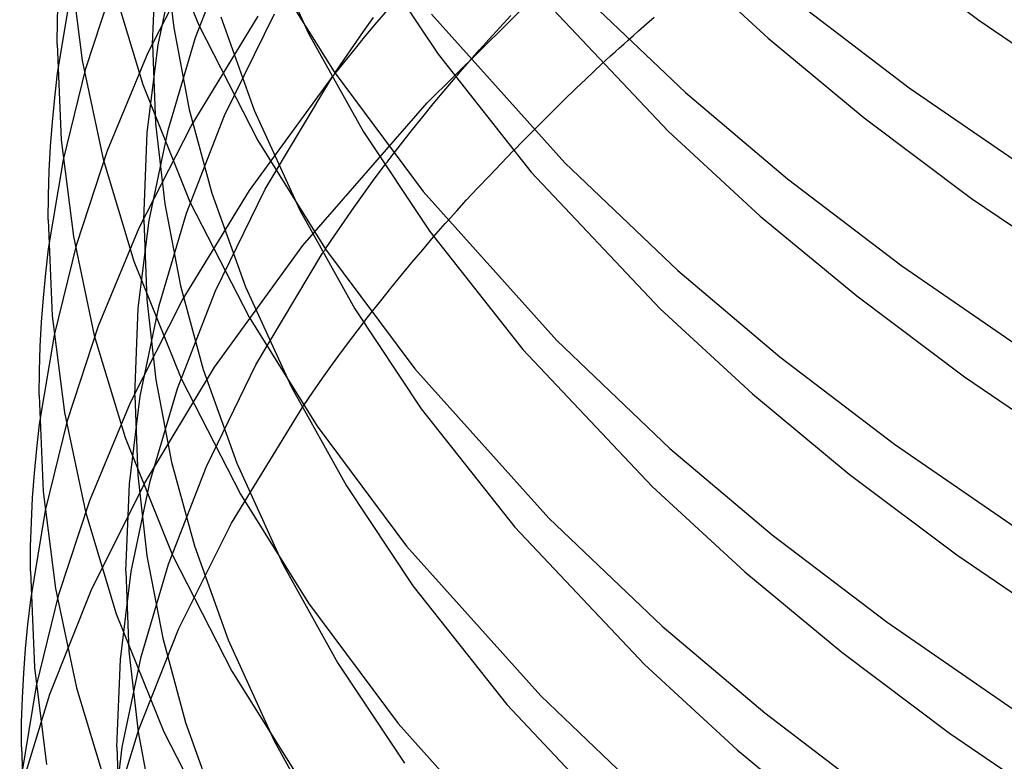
# Model space of a CAD drawing. Header units: millimetres. Extents: x -200 to 200, y -101 to 238.
# Tile 7 of 65: x -188 to -147, y 16 to 47. Entities that reach past the tile are written whole.
import ezdxf

# ---------------------------------------------------------------- set-up
doc = ezdxf.new("R2010")
doc.units = ezdxf.units.MM
doc.layers.add('HIDDEN', color=7, linetype='Continuous')
doc.layers.add('THICK', color=7, linetype='Continuous')

msp = doc.modelspace()

# ---------------------------------------------------------------- linework, layer by layer
at = {"layer": 'HIDDEN'}
for p, q in [((-178.125, 50.533), (-176.216, 46.341)), ((-182.249, 49.931), (-181.868, 46.578)), ((-180.953, 46.165), (-179.354, 50.261)), ((-182.938, 45.535), (-180.764, 49.796)), ((-182.75, 45.893), (-182.6, 49.545)), ((-182.519, 45.859), (-181.727, 49.645)), ((-185.552, 44.866), (-184.263, 48.789)), ((-186.734, 44.675), (-186.114, 48.403)), ((-171.248, 43.432), (-166.6, 48.03)), ((-181.141, 42.457), (-178.325, 47.058)), ((-179.735, 42.906), (-177.646, 47.168)), ((-173.355, 46.793), (-172.897, 47.331)), ((-168.213, 46.58), (-167.736, 47.088)), ((-179.892, 47.039), (-178.491, 43.13)), ((-173.907, 46.421), (-173.488, 47.006)), ((-173.808, 46.252), (-173.355, 46.793)), ((-162.383, 46.45), (-162.164, 46.643)), ((-162.164, 46.643), (-161.945, 46.836)), ((-161.945, 46.836), (-161.725, 47.028)), ((-181.868, 46.578), (-181.212, 43.149)), ((-174.319, 45.834), (-173.907, 46.421)), ((-174.252, 45.714), (-173.808, 46.252)), ((-168.65, 46.104), (-168.213, 46.58)), ((-162.817, 46.064), (-162.6, 46.257)), ((-162.6, 46.257), (-162.383, 46.45)), ((-182.975, 42.186), (-182.519, 45.859)), ((-182.75, 45.893), (-182.624, 42.562)), ((-182.104, 42.289), (-180.953, 46.165)), ((-174.72, 45.249), (-174.319, 45.834)), ((-169.049, 45.658), (-168.65, 46.104)), ((-184.64, 41.438), (-182.938, 45.535)), ((-174.685, 45.182), (-174.252, 45.714)), ((-169.447, 45.205), (-169.049, 45.658)), ((-175.11, 44.669), (-174.72, 45.249)), ((-175.104, 44.659), (-174.685, 45.182)), ((-164.26, 44.746), (-163.92, 45.061)), ((-186.489, 41.048), (-185.552, 44.866)), ((-164.598, 44.43), (-164.26, 44.746)), ((-178.684, 39.751), (-175.182, 44.56)), ((-178.032, 39.812), (-175.234, 44.482)), ((-170.53, 43.937), (-170.067, 44.486)), ((-165.001, 44.045), (-164.598, 44.43)), ((-170.986, 43.389), (-170.53, 43.937)), ((-165.518, 43.54), (-165.001, 44.045)), ((-176.459, 37.454), (-171.248, 43.432)), ((-171.43, 42.845), (-170.986, 43.389)), ((-166.124, 42.942), (-165.518, 43.54)), ((-181.212, 43.149), (-180.262, 39.646)), ((-178.491, 43.13), (-176.577, 38.928)), ((-166.789, 42.275), (-166.124, 42.942)), ((-182.624, 42.562), (-182.242, 39.201)), ((-181.331, 38.809), (-179.735, 42.906)), ((-171.86, 42.311), (-171.43, 42.845)), ((-183.313, 38.193), (-181.141, 42.457)), ((-183.125, 38.532), (-182.975, 42.186)), ((-182.895, 38.502), (-182.104, 42.289)), ((-172.271, 41.791), (-171.86, 42.311)), ((-172.662, 41.29), (-172.271, 41.791)), ((-185.928, 37.514), (-184.64, 41.438)), ((-168.148, 40.888), (-167.635, 41.416)), ((-187.11, 37.319), (-186.489, 41.048)), ((-168.653, 40.364), (-168.148, 40.888)), ((-173.46, 40.23), (-173.029, 40.808)), ((-173.885, 39.648), (-173.46, 40.23)), ((-169.137, 39.853), (-168.653, 40.364)), ((-181.506, 35.141), (-178.684, 39.751)), ((-180.262, 39.646), (-178.857, 35.727)), ((-180.116, 35.552), (-178.032, 39.812)), ((-174.304, 39.061), (-173.885, 39.648)), ((-169.591, 39.366), (-169.137, 39.853)), ((-170.005, 38.912), (-169.591, 39.366)), ((-182.481, 34.932), (-181.331, 38.809)), ((-182.242, 39.201), (-181.584, 35.764)), ((-174.715, 38.473), (-174.304, 39.061)), ((-170.392, 38.478), (-170.005, 38.912)), ((-183.35, 34.826), (-182.895, 38.502)), ((-183.125, 38.532), (-182.999, 35.193)), ((-175.116, 37.887), (-174.715, 38.473)), ((-185.016, 34.092), (-183.313, 38.193)), ((-175.506, 37.307), (-175.116, 37.887)), ((-171.433, 37.275), (-170.973, 37.813)), ((-186.865, 33.694), (-185.928, 37.514)), ((-180.153, 32.36), (-176.459, 37.454)), ((-171.888, 36.734), (-171.433, 37.275)), ((-178.418, 32.456), (-175.625, 37.126)), ((-172.335, 36.195), (-171.888, 36.734)), ((-172.77, 35.661), (-172.335, 36.195)), ((-181.709, 31.454), (-180.116, 35.552)), ((-181.584, 35.764), (-180.632, 32.253)), ((-178.857, 35.727), (-176.937, 31.515)), ((-173.191, 35.137), (-172.77, 35.661)), ((-183.681, 30.868), (-181.506, 35.141)), ((-182.999, 35.193), (-182.615, 31.824)), ((-173.594, 34.627), (-173.191, 35.137)), ((-183.5, 31.171), (-183.35, 34.826)), ((-183.27, 31.144), (-182.481, 34.932)), ((-186.303, 30.165), (-185.016, 34.092)), ((-174.366, 33.622), (-173.913, 34.216)), ((-187.485, 29.962), (-186.865, 33.694)), ((-174.791, 33.051), (-174.366, 33.622)), ((-175.211, 32.474), (-174.791, 33.051)), ((-183.097, 27.482), (-180.153, 32.36)), ((-180.632, 32.253), (-179.222, 28.324)), ((-180.497, 28.197), (-178.418, 32.456)), ((-175.626, 31.894), (-175.211, 32.474)), ((-182.615, 31.824), (-181.956, 28.379)), ((-176.032, 31.312), (-175.626, 31.894)), ((-182.857, 27.576), (-181.709, 31.454)), ((-183.725, 27.467), (-183.27, 31.144)), ((-183.5, 31.171), (-183.373, 27.824)), ((-176.429, 30.732), (-176.032, 31.312)), ((-185.387, 26.759), (-183.681, 30.868)), ((-179.449, 25.814), (-176.488, 30.644)), ((-187.24, 26.341), (-186.303, 30.165)), ((-182.088, 24.099), (-180.497, 28.197)), ((-181.956, 28.379), (-181.001, 24.86)), ((-179.222, 28.324), (-177.298, 24.102)), ((-183.373, 27.824), (-182.989, 24.447)), ((-185.324, 22.993), (-183.097, 27.482)), ((-183.875, 23.809), (-183.725, 27.467)), ((-183.646, 23.786), (-182.857, 27.576)), ((-186.676, 22.824), (-185.387, 26.759)), ((-187.86, 22.606), (-187.24, 26.341)), ((-181.657, 21.396), (-179.449, 25.814)), ((-181.001, 24.86), (-179.588, 20.921)), ((-182.989, 24.447), (-182.328, 20.994)), ((-183.234, 20.22), (-182.088, 24.099)), ((-184.1, 20.107), (-183.646, 23.786)), ((-183.875, 23.809), (-183.748, 20.455)), ((-187.615, 18.992), (-186.676, 22.824)), ((-187.052, 18.656), (-185.324, 22.993)), ((-183.335, 17.169), (-181.657, 21.396)), ((-182.328, 20.994), (-181.371, 17.466)), ((-179.588, 20.921), (-177.659, 16.689)), ((-184.022, 16.428), (-183.234, 20.22)), ((-183.748, 20.455), (-183.363, 17.07)), ((-184.25, 16.448), (-184.1, 20.107)), ((-188.235, 15.249), (-187.615, 18.992)), ((-188.321, 14.526), (-187.052, 18.656)), ((-181.371, 17.466), (-179.954, 13.518)), ((-184.541, 13.171), (-183.335, 17.169)), ((-183.363, 17.07), (-182.7, 13.609)), ((-184.475, 12.748), (-184.022, 16.428)), ((-184.25, 16.448), (-184.123, 13.086))]:
    msp.add_line(p, q, dxfattribs=at)
at = {"layer": 'THICK'}
for p, q in [((-182.794, 51.588), (-180.82, 46.682)), ((-152.608, 50.263), (-148.118, 46.89)), ((-173.559, 49.636), (-170.789, 45.472)), ((-160.817, 49.698), (-156.958, 46.142)), ((-186.207, 49.247), (-185.699, 45.205)), ((-177.986, 49.268), (-175.148, 44.725)), ((-184.45, 48.451), (-183.164, 44.195)), ((-165.132, 48.358), (-160.416, 43.858)), ((-186.739, 46.915), (-186.707, 47.937)), ((-166.547, 47.968), (-161.147, 42.248)), ((-155.822, 47.709), (-151.041, 44.066)), ((-171.065, 47.147), (-165.469, 40.915)), ((-186.75, 45.893), (-186.739, 46.915)), ((-180.82, 46.682), (-178.347, 41.856)), ((-148.118, 46.89), (-143.152, 43.509)), ((-176.216, 46.341), (-173.915, 42.215)), ((-186.75, 45.893), (-186.582, 41.879)), ((-163.187, 45.73), (-163.002, 45.897)), ((-163.002, 45.897), (-162.817, 46.064)), ((-156.958, 46.142), (-152.924, 42.8)), ((-170.789, 45.472), (-166.889, 40.529)), ((-163.738, 45.229), (-163.555, 45.396)), ((-163.555, 45.396), (-163.371, 45.563)), ((-163.371, 45.563), (-163.187, 45.73)), ((-185.699, 45.205), (-184.822, 41.066)), ((-169.654, 44.967), (-169.551, 45.086)), ((-169.551, 45.086), (-169.447, 45.205)), ((-163.92, 45.061), (-163.738, 45.229)), ((-186.854, 43.647), (-186.734, 44.675)), ((-175.193, 44.544), (-175.172, 44.575)), ((-175.182, 44.56), (-175.169, 44.576)), ((-175.172, 44.575), (-175.151, 44.606)), ((-175.169, 44.576), (-175.156, 44.593)), ((-175.156, 44.593), (-175.143, 44.609)), ((-175.151, 44.606), (-175.131, 44.637)), ((-175.148, 44.725), (-171.414, 39.716)), ((-175.143, 44.609), (-175.13, 44.626)), ((-175.131, 44.637), (-175.11, 44.669)), ((-175.13, 44.626), (-175.117, 44.642)), ((-175.117, 44.642), (-175.104, 44.659)), ((-170.067, 44.486), (-169.964, 44.606)), ((-169.964, 44.606), (-169.861, 44.727)), ((-169.861, 44.727), (-169.758, 44.847)), ((-169.758, 44.847), (-169.654, 44.967)), ((-183.164, 44.195), (-181.186, 39.28)), ((-175.234, 44.482), (-175.213, 44.513)), ((-175.213, 44.513), (-175.193, 44.544)), ((-160.416, 43.858), (-156.141, 40.249)), ((-151.041, 44.066), (-145.741, 40.422)), ((-186.952, 42.622), (-186.854, 43.647)), ((-187.028, 41.6), (-186.952, 42.622)), ((-152.924, 42.8), (-148.425, 39.422)), ((-173.915, 42.215), (-171.139, 38.043)), ((-167.068, 41.993), (-166.928, 42.135)), ((-166.928, 42.135), (-166.789, 42.275)), ((-161.147, 42.248), (-157.282, 38.687)), ((-186.582, 41.879), (-186.073, 37.829)), ((-178.347, 41.856), (-175.504, 37.304)), ((-167.493, 41.562), (-167.35, 41.707)), ((-167.35, 41.707), (-167.209, 41.85)), ((-167.209, 41.85), (-167.068, 41.993)), ((-187.082, 40.577), (-187.028, 41.6)), ((-172.725, 41.207), (-172.662, 41.29)), ((-167.635, 41.416), (-167.493, 41.562)), ((-184.822, 41.066), (-183.533, 36.801)), ((-173.029, 40.808), (-172.97, 40.886)), ((-172.97, 40.886), (-172.91, 40.965)), ((-172.91, 40.965), (-172.849, 41.045)), ((-172.849, 41.045), (-172.787, 41.126)), ((-172.787, 41.126), (-172.725, 41.207)), ((-165.469, 40.915), (-160.744, 36.405)), ((-187.114, 39.554), (-187.082, 40.577)), ((-166.889, 40.529), (-161.478, 34.798)), ((-156.141, 40.249), (-151.35, 36.599)), ((-171.414, 39.716), (-165.806, 33.471)), ((-187.125, 38.532), (-187.114, 39.554)), ((-181.186, 39.28), (-178.707, 34.444)), ((-148.425, 39.422), (-143.449, 36.033)), ((-176.577, 38.928), (-174.271, 34.795)), ((-187.125, 38.532), (-186.957, 34.51)), ((-170.489, 38.368), (-170.392, 38.478)), ((-157.282, 38.687), (-153.24, 35.338)), ((-171.139, 38.043), (-167.23, 33.09)), ((-170.876, 37.925), (-170.779, 38.036)), ((-170.779, 38.036), (-170.683, 38.147)), ((-170.683, 38.147), (-170.586, 38.258)), ((-170.586, 38.258), (-170.489, 38.368)), ((-186.073, 37.829), (-185.194, 33.681)), ((-170.973, 37.813), (-170.876, 37.925)), ((-187.229, 36.29), (-187.11, 37.319)), ((-175.625, 37.126), (-175.605, 37.156)), ((-175.605, 37.156), (-175.586, 37.186)), ((-175.586, 37.186), (-175.566, 37.216)), ((-175.566, 37.216), (-175.546, 37.246)), ((-175.546, 37.246), (-175.526, 37.276)), ((-175.526, 37.276), (-175.506, 37.307)), ((-175.504, 37.304), (-171.762, 32.285)), ((-183.533, 36.801), (-181.552, 31.877)), ((-160.744, 36.405), (-156.46, 32.789)), ((-151.35, 36.599), (-146.04, 32.947)), ((-187.327, 35.264), (-187.229, 36.29)), ((-187.403, 34.241), (-187.327, 35.264)), ((-153.24, 35.338), (-148.732, 31.953)), ((-174.271, 34.795), (-171.489, 30.614)), ((-161.478, 34.798), (-157.605, 31.231)), ((-186.957, 34.51), (-186.446, 30.452)), ((-178.707, 34.444), (-175.859, 29.882)), ((-173.913, 34.216), (-173.861, 34.284)), ((-173.861, 34.284), (-173.809, 34.352)), ((-173.809, 34.352), (-173.756, 34.42)), ((-173.756, 34.42), (-173.702, 34.488)), ((-173.702, 34.488), (-173.648, 34.557)), ((-173.648, 34.557), (-173.594, 34.627)), ((-187.457, 33.218), (-187.403, 34.241)), ((-185.194, 33.681), (-183.903, 29.408)), ((-165.806, 33.471), (-161.071, 28.952)), ((-187.489, 32.194), (-187.457, 33.218)), ((-167.23, 33.09), (-161.808, 27.348)), ((-156.46, 32.789), (-151.659, 29.131)), ((-187.5, 31.171), (-187.489, 32.194)), ((-171.762, 32.285), (-166.143, 26.028)), ((-181.552, 31.877), (-179.068, 27.031)), ((-148.732, 31.953), (-143.747, 28.558)), ((-176.937, 31.515), (-174.627, 27.375)), ((-187.5, 31.171), (-187.332, 27.141)), ((-157.605, 31.231), (-153.556, 27.876)), ((-176.488, 30.644), (-176.478, 30.659)), ((-176.478, 30.659), (-176.468, 30.673)), ((-176.468, 30.673), (-176.458, 30.688)), ((-176.458, 30.688), (-176.449, 30.703)), ((-176.449, 30.703), (-176.439, 30.717)), ((-176.439, 30.717), (-176.429, 30.732)), ((-171.489, 30.614), (-167.571, 25.651)), ((-186.446, 30.452), (-185.566, 26.296)), ((-187.605, 28.933), (-187.485, 29.962)), ((-175.859, 29.882), (-172.11, 24.854)), ((-183.903, 29.408), (-181.917, 24.474)), ((-187.702, 27.906), (-187.605, 28.933)), ((-161.071, 28.952), (-156.779, 25.33)), ((-151.659, 29.131), (-146.339, 25.473)), ((-187.778, 26.882), (-187.702, 27.906)), ((-153.556, 27.876), (-149.04, 24.484)), ((-174.627, 27.375), (-171.84, 23.186)), ((-161.808, 27.348), (-157.929, 23.775)), ((-187.832, 25.858), (-187.778, 26.882)), ((-187.332, 27.141), (-186.82, 23.075)), ((-179.068, 27.031), (-176.214, 22.461)), ((-185.566, 26.296), (-184.272, 22.015)), ((-166.143, 26.028), (-161.398, 21.5)), ((-187.864, 24.834), (-187.832, 25.858)), ((-167.571, 25.651), (-162.139, 19.899)), ((-156.779, 25.33), (-151.969, 21.664)), ((-187.875, 23.809), (-187.864, 24.834)), ((-172.11, 24.854), (-166.48, 18.585)), ((-181.917, 24.474), (-179.429, 19.619)), ((-149.04, 24.484), (-144.045, 21.083)), ((-177.298, 24.102), (-174.983, 19.954)), ((-187.875, 23.809), (-187.706, 19.772)), ((-157.929, 23.775), (-153.872, 20.414)), ((-171.84, 23.186), (-167.912, 18.212)), ((-186.82, 23.075), (-185.938, 18.911)), ((-187.98, 21.575), (-187.86, 22.606)), ((-176.214, 22.461), (-172.458, 17.424)), ((-184.272, 22.015), (-182.283, 17.072)), ((-188.077, 20.548), (-187.98, 21.575)), ((-161.398, 21.5), (-157.098, 17.87)), ((-151.969, 21.664), (-146.638, 17.998)), ((-188.153, 19.523), (-188.077, 20.548)), ((-153.872, 20.414), (-149.347, 17.016)), ((-174.983, 19.954), (-172.19, 15.757)), ((-162.139, 19.899), (-158.253, 16.319)), ((-188.207, 18.498), (-188.153, 19.523)), ((-187.706, 19.772), (-187.194, 15.698)), ((-179.429, 19.619), (-176.57, 15.04)), ((-185.938, 18.911), (-184.642, 14.622)), ((-166.48, 18.585), (-161.726, 14.047)), ((-188.239, 17.473), (-188.207, 18.498)), ((-167.912, 18.212), (-162.469, 12.449)), ((-157.098, 17.87), (-152.278, 14.197)), ((-188.25, 16.448), (-188.239, 17.473)), ((-172.458, 17.424), (-166.818, 11.142)), ((-182.283, 17.072), (-179.79, 12.207)), ((-149.347, 17.016), (-144.343, 13.608)), ((-177.659, 16.689), (-175.339, 12.534)), ((-188.25, 16.448), (-188.081, 12.403)), ((-158.253, 16.319), (-154.188, 12.952))]:
    msp.add_line(p, q, dxfattribs=at)

doc.saveas('drawing.dxf')
